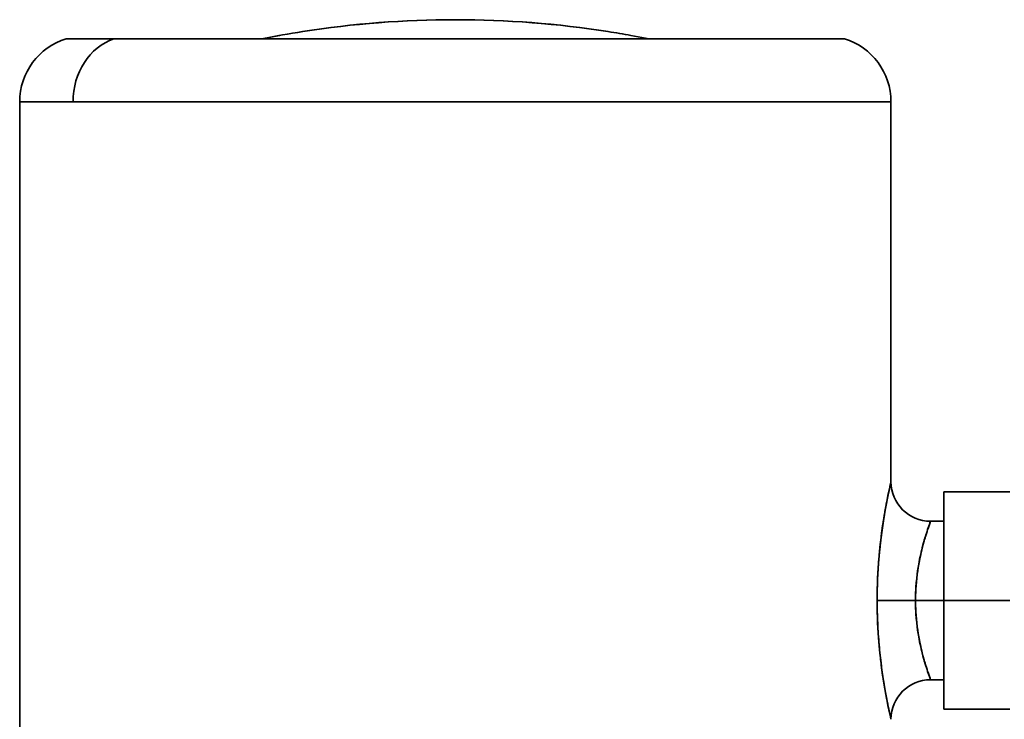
# Model space of a CAD drawing. Header units: inches. Extents: x 4039 to 5286, y 462 to 1855.
# Tile 15 of 26: x 5103 to 5178, y 1246 to 1299. Entities that reach past the tile are written whole.
import ezdxf

# ---------------------------------------------------------------- set-up
doc = ezdxf.new("R2010")
doc.units = ezdxf.units.IN
doc.header["$MEASUREMENT"] = 0

msp = doc.modelspace()

# ---------------------------------------------------------------- linework, layer by layer
at = {"color": 7, "lineweight": 35, "ltscale": 0.090204}
msp.add_line((5106.514, 1297.164), (5110.122, 1297.164), dxfattribs=at)
at = {"color": 7, "lineweight": 35}
for p, q in [((5110.122, 1297.164), (5150.118, 1297.164)), ((5102.987, 1292.386), (5102.987, 1206.606)), ((5102.987, 1292.386), (5102.987, 1206.606)), ((5168.987, 1292.386), (5107.027, 1292.386)), ((5151.808, 1292.386), (5107.027, 1292.386)), ((5168.987, 1292.386), (5168.987, 1263.605)), ((5168.987, 1263.605), (5168.987, 1292.386))]:
    msp.add_line(p, q, dxfattribs=at)
at = {"color": 7, "lineweight": 35, "ltscale": 0.035287}
for p, q in [((5121.302, 1297.163), (5122.69, 1297.415)), ((5150.673, 1297.163), (5149.284, 1297.415))]:
    msp.add_line(p, q, dxfattribs=at)
at = {"color": 7, "lineweight": 35, "ltscale": 0.383582}
msp.add_line((5150.118, 1297.164), (5165.461, 1297.164), dxfattribs=at)
at = {"color": 7, "lineweight": 35, "ltscale": 0.100992}
msp.add_line((5107.027, 1292.386), (5102.987, 1292.386), dxfattribs=at)
msp.add_line((5107.027, 1292.386), (5102.987, 1292.386), dxfattribs=at)
at = {"color": 7, "lineweight": 35, "ltscale": 0.429474}
msp.add_line((5168.987, 1292.386), (5151.808, 1292.386), dxfattribs=at)
at = {"color": 7, "lineweight": 35, "ltscale": 0.003546}
msp.add_line((5168.972, 1263.538), (5168.941, 1263.4), dxfattribs=at)
at = {"color": 7, "lineweight": 35, "ltscale": 0.000523}
msp.add_line((5168.967, 1263.517), (5168.972, 1263.537), dxfattribs=at)
at = {"color": 7, "lineweight": 35, "ltscale": 0.004605}
msp.add_line((5168.795, 1262.727), (5168.758, 1262.547), dxfattribs=at)
at = {"color": 7, "lineweight": 35, "ltscale": 0.205841}
for p, q in [((5172.987, 1262.839), (5172.987, 1254.605)), ((5172.987, 1254.605), (5172.987, 1246.372))]:
    msp.add_line(p, q, dxfattribs=at)
at = {"color": 7, "lineweight": 35, "ltscale": 0.125}
for p, q in [((5172.987, 1262.839), (5177.987, 1262.839)), ((5177.987, 1254.605), (5172.987, 1254.605)), ((5177.987, 1254.605), (5172.987, 1254.605)), ((5172.987, 1246.372), (5177.987, 1246.372))]:
    msp.add_line(p, q, dxfattribs=at)
at = {"color": 7, "lineweight": 35, "ltscale": 0.003957}
msp.add_line((5172.987, 1262.839), (5172.987, 1262.681), dxfattribs=at)
at = {"color": 7, "lineweight": 35, "ltscale": 0.004122}
msp.add_line((5168.726, 1262.386), (5168.758, 1262.547), dxfattribs=at)
at = {"color": 7, "lineweight": 35, "ltscale": 0.011713}
msp.add_line((5172.987, 1262.681), (5172.987, 1262.212), dxfattribs=at)
at = {"color": 7, "lineweight": 35, "ltscale": 0.019023}
for p, q in [((5172.987, 1262.212), (5172.987, 1261.452)), ((5172.987, 1247.759), (5172.987, 1246.998))]:
    msp.add_line(p, q, dxfattribs=at)
at = {"color": 7, "lineweight": 35, "ltscale": 0.025598}
for p, q in [((5172.987, 1261.452), (5172.987, 1260.428)), ((5172.987, 1248.783), (5172.987, 1247.759))]:
    msp.add_line(p, q, dxfattribs=at)
at = {"color": 7, "lineweight": 35, "ltscale": 0.000733}
msp.add_line((5168.447, 1260.844), (5168.452, 1260.873), dxfattribs=at)
at = {"color": 7, "lineweight": 35, "ltscale": 0.025003}
for p, q in [((5171.987, 1260.605), (5172.987, 1260.605)), ((5171.987, 1248.605), (5172.987, 1248.605))]:
    msp.add_line(p, q, dxfattribs=at)
at = {"color": 7, "lineweight": 35, "ltscale": 0.002882}
for p, q in [((5172.987, 1260.605), (5172.987, 1260.49)), ((5172.987, 1248.721), (5172.987, 1248.605))]:
    msp.add_line(p, q, dxfattribs=at)
at = {"color": 7, "lineweight": 35, "ltscale": 0.15}
for p, q in [((5172.987, 1254.605), (5172.987, 1260.605)), ((5172.987, 1248.605), (5172.987, 1254.605))]:
    msp.add_line(p, q, dxfattribs=at)
at = {"color": 7, "lineweight": 35, "ltscale": 0.008536}
for p, q in [((5172.987, 1260.49), (5172.987, 1260.149)), ((5172.987, 1249.062), (5172.987, 1248.721))]:
    msp.add_line(p, q, dxfattribs=at)
at = {"color": 7, "lineweight": 35, "ltscale": 0.031194}
for p, q in [((5172.987, 1260.428), (5172.987, 1259.18)), ((5172.987, 1250.031), (5172.987, 1248.783))]:
    msp.add_line(p, q, dxfattribs=at)
at = {"color": 7, "lineweight": 35, "ltscale": 0.013861}
for p, q in [((5172.987, 1260.149), (5172.987, 1259.594)), ((5172.987, 1249.617), (5172.987, 1249.062))]:
    msp.add_line(p, q, dxfattribs=at)
at = {"color": 7, "lineweight": 35, "ltscale": 0.018655}
msp.add_line((5172.987, 1259.594), (5172.987, 1258.848), dxfattribs=at)
at = {"color": 7, "lineweight": 35, "ltscale": 0.035588}
for p, q in [((5172.987, 1259.18), (5172.987, 1257.756)), ((5172.987, 1251.455), (5172.987, 1250.031))]:
    msp.add_line(p, q, dxfattribs=at)
at = {"color": 7, "lineweight": 35, "ltscale": 0.004676}
msp.add_line((5171.357, 1258.605), (5171.404, 1258.786), dxfattribs=at)
at = {"color": 7, "lineweight": 35, "ltscale": 0.004522}
msp.add_line((5171.402, 1258.781), (5171.357, 1258.605), dxfattribs=at)
at = {"color": 7, "lineweight": 35, "ltscale": 0.022729}
msp.add_line((5172.987, 1258.848), (5172.987, 1257.939), dxfattribs=at)
at = {"color": 7, "lineweight": 35, "ltscale": 0.025934}
for p, q in [((5172.987, 1257.939), (5172.987, 1256.902)), ((5172.987, 1252.309), (5172.987, 1251.272))]:
    msp.add_line(p, q, dxfattribs=at)
at = {"color": 7, "lineweight": 35, "ltscale": 0.038614}
for p, q in [((5172.987, 1257.756), (5172.987, 1256.212)), ((5172.987, 1252.999), (5172.987, 1251.455))]:
    msp.add_line(p, q, dxfattribs=at)
at = {"color": 7, "lineweight": 35, "ltscale": 0.028139}
for p, q in [((5172.987, 1256.902), (5172.987, 1255.776)), ((5172.987, 1253.435), (5172.987, 1252.309))]:
    msp.add_line(p, q, dxfattribs=at)
at = {"color": 7, "lineweight": 35, "ltscale": 0.040158}
for p, q in [((5172.987, 1256.212), (5172.987, 1254.605)), ((5172.987, 1254.605), (5172.987, 1252.999))]:
    msp.add_line(p, q, dxfattribs=at)
at = {"color": 7, "lineweight": 35, "ltscale": 0.029263}
for p, q in [((5172.987, 1255.776), (5172.987, 1254.605)), ((5172.987, 1254.605), (5172.987, 1253.435))]:
    msp.add_line(p, q, dxfattribs=at)
at = {"color": 7, "lineweight": 35, "ltscale": 0.07262}
msp.add_line((5167.939, 1254.605), (5170.844, 1254.605), dxfattribs=at)
msp.add_line((5167.939, 1254.605), (5170.844, 1254.605), dxfattribs=at)
at = {"color": 7, "lineweight": 35, "ltscale": 0.05358}
msp.add_line((5172.987, 1254.605), (5170.844, 1254.605), dxfattribs=at)
msp.add_line((5172.987, 1254.605), (5170.844, 1254.605), dxfattribs=at)
at = {"color": 7, "lineweight": 35, "ltscale": 0.022731}
msp.add_line((5172.987, 1251.272), (5172.987, 1250.363), dxfattribs=at)
at = {"color": 7, "lineweight": 35, "ltscale": 0.004682}
msp.add_line((5171.404, 1250.424), (5171.357, 1250.605), dxfattribs=at)
at = {"color": 7, "lineweight": 35, "ltscale": 0.018654}
msp.add_line((5172.987, 1250.363), (5172.987, 1249.617), dxfattribs=at)
at = {"color": 7, "lineweight": 35, "ltscale": 0.013855}
msp.add_line((5168.945, 1245.79), (5168.827, 1246.332), dxfattribs=at)
at = {"color": 7, "lineweight": 35, "ltscale": 0.011714}
msp.add_line((5172.987, 1246.998), (5172.987, 1246.53), dxfattribs=at)
at = {"color": 7, "lineweight": 35, "ltscale": 0.003955}
msp.add_line((5172.987, 1246.53), (5172.987, 1246.372), dxfattribs=at)
at = {"color": 7, "lineweight": 35, "ltscale": 0.004735}
msp.add_line((5168.987, 1245.605), (5168.945, 1245.79), dxfattribs=at)
at = {"color": 7, "lineweight": 35}
for points in [[(5168.987, 1263.605), (5168.915, 1263.287), (5168.818, 1262.833), (5168.76, 1262.554), (5168.667, 1262.085), (5168.595, 1261.703), (5168.523, 1261.3), (5168.438, 1260.788), (5168.356, 1260.254), (5168.279, 1259.705), (5168.243, 1259.425), (5168.209, 1259.142), (5168.166, 1258.76), (5168.126, 1258.374), (5168.089, 1257.983), (5168.066, 1257.707), (5168.044, 1257.43), (5168.018, 1257.057), (5167.996, 1256.683), (5167.977, 1256.308), (5167.961, 1255.883), (5167.949, 1255.458), (5167.942, 1255.032), (5167.939, 1254.605)], [(5170.844, 1254.605), (5170.848, 1254.942), (5170.859, 1255.278), (5170.877, 1255.612), (5170.902, 1255.945), (5170.934, 1256.274), (5170.972, 1256.6), (5171.008, 1256.858), (5171.047, 1257.113), (5171.089, 1257.365), (5171.122, 1257.546), (5171.157, 1257.725), (5171.195, 1257.911), (5171.235, 1258.093), (5171.276, 1258.274), (5171.318, 1258.452), (5171.406, 1258.795), (5171.496, 1259.121), (5171.559, 1259.337), (5171.622, 1259.542), (5171.691, 1259.759), (5171.757, 1259.957), (5171.821, 1260.144), (5171.923, 1260.433), (5171.987, 1260.605)], [(5168.987, 1245.606), (5168.915, 1245.924), (5168.818, 1246.377), (5168.76, 1246.657), (5168.667, 1247.126), (5168.595, 1247.508), (5168.523, 1247.91), (5168.438, 1248.423), (5168.356, 1248.956), (5168.28, 1249.505), (5168.243, 1249.785), (5168.209, 1250.068), (5168.166, 1250.45), (5168.126, 1250.837), (5168.089, 1251.227), (5168.066, 1251.503), (5168.044, 1251.781), (5168.018, 1252.153), (5167.996, 1252.527), (5167.977, 1252.903), (5167.961, 1253.327), (5167.949, 1253.753), (5167.942, 1254.179), (5167.939, 1254.605)], [(5170.844, 1254.605), (5170.848, 1254.269), (5170.859, 1253.933), (5170.877, 1253.599), (5170.902, 1253.266), (5170.934, 1252.937), (5170.972, 1252.611), (5171.008, 1252.353), (5171.047, 1252.098), (5171.089, 1251.846), (5171.122, 1251.665), (5171.157, 1251.486), (5171.195, 1251.3), (5171.235, 1251.118), (5171.276, 1250.937), (5171.318, 1250.759), (5171.406, 1250.416), (5171.496, 1250.09), (5171.559, 1249.874), (5171.622, 1249.669), (5171.691, 1249.452), (5171.757, 1249.254), (5171.821, 1249.067), (5171.923, 1248.778), (5171.987, 1248.606)]]:
    msp.add_lwpolyline(points, dxfattribs=at)
for centre, radius, start, end in [((5135.992, 1223.721), 74.885, 90.01488, 98.89658), ((5135.992, 1223.734), 74.872, 89.99208, 98.88322), ((5135.983, 1223.734), 74.872, 81.11678, 90.00793), ((5135.982, 1223.721), 74.885, 81.10341, 89.98512), ((5107.987, 1292.386), 5, 107.14176, 180.00001), ((5136.07, 1223.183), 75.429, 98.87773, 101.24373), ((5136.065, 1223.211), 75.4, 98.89166, 101.24386), ((5135.919, 1223.268), 75.342, 79.78056, 81.12307), ((5135.923, 1223.295), 75.315, 79.78166, 81.10911), ((5163.987, 1292.386), 5, 0, 72.85824), ((5204.269, 1255.457), 36.21, 166.9953, 168.20248), ((5171.987, 1263.606), 3, 180.00383, 269.99686), ((5209.2, 1254.286), 41.278, 168.01047, 170.87883), ((5209.423, 1254.241), 41.504, 168.45654, 170.86541), ((5207.32, 1254.523), 39.383, 170.78661, 175.02973), ((5207.724, 1254.473), 39.79, 170.80605, 174.03814), ((5208.203, 1254.41), 40.273, 170.8536, 174.02082), ((5185.883, 1255.332), 14.863, 159.21894, 161.2032), ((5189.546, 1253.964), 18.772, 160.85307, 162.7028), ((5188.155, 1254.36), 17.326, 162.58429, 165.19754), ((5189.005, 1254.127), 18.207, 165.17057, 168.11063), ((5207.306, 1254.53), 39.369, 175.03785, 177.44336), ((5187.581, 1254.45), 16.748, 168.189, 171.74852), ((5186.795, 1254.579), 15.951, 171.80454, 179.90609), ((5200.794, 1254.779), 32.852, 177.37037, 178.76391), ((5235.876, 1254.273), 67.938, 178.97561, 179.71979), ((5205.957, 1254.605), 38.017, 179.99862, 182.58578), ((5186.796, 1254.632), 15.952, 180.09381, 188.1948), ((5206.45, 1254.624), 38.511, 182.58237, 185.05096), ((5187.58, 1254.761), 16.746, 188.25092, 191.81074), ((5207.348, 1254.7), 39.412, 185.04565, 187.29285), ((5189.007, 1255.085), 18.209, 191.8892, 194.82898), ((5207.788, 1254.75), 39.855, 185.96954, 187.76162), ((5188.154, 1254.851), 17.326, 194.80205, 197.41552), ((5208.52, 1254.845), 40.593, 187.28551, 189.23022), ((5189.546, 1255.247), 18.772, 197.29704, 199.14683), ((5171.987, 1245.605), 3, 90.00314, 179.99612), ((5185.875, 1253.876), 14.854, 198.79598, 200.78169), ((5209.804, 1255.046), 41.893, 189.22029, 190.80186), ((5210.89, 1255.244), 42.997, 190.78873, 191.96238)]:
    msp.add_arc(centre, radius, start, end, dxfattribs=at)
msp.add_ellipse((5111.415, 1292.386), major_axis=(0, 5), ratio=0.877583, start_param=0.29918, end_param=1.570796, dxfattribs=at)
msp.add_ellipse((5111.415, 1292.386), major_axis=(0, 5), ratio=0.877583, start_param=0.29918, end_param=1.570796, dxfattribs=at)

doc.saveas('drawing.dxf')
